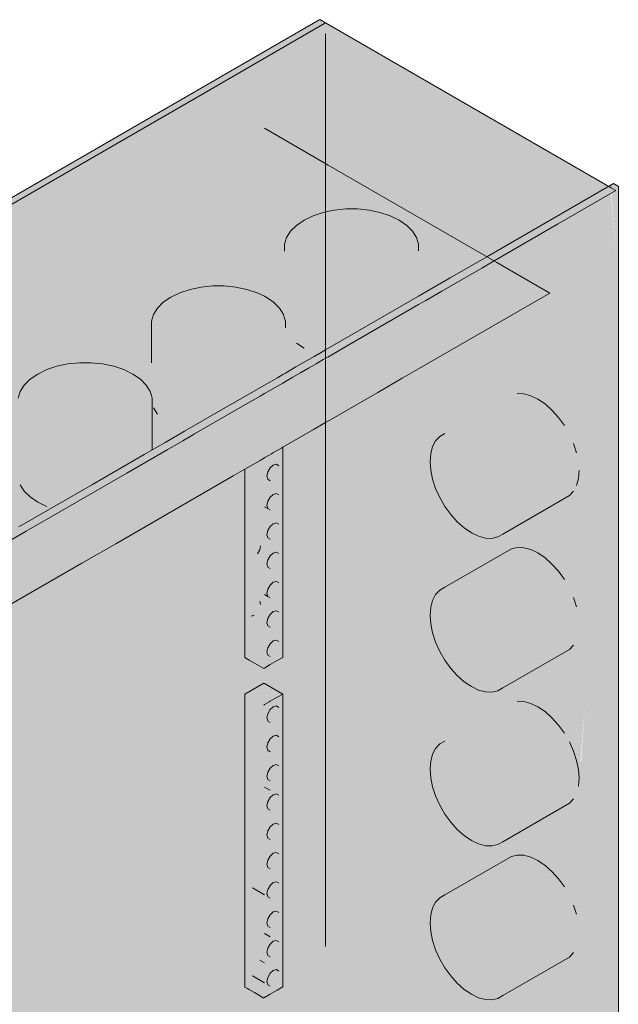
# Model space of a CAD drawing. Header units: millimetres. Extents: x 4480191 to 4481199, y -30324204 to -30323479.
# Tile 100 of 243: x 4480211.323 to 4480211.977, y -30323898.036 to -30323896.96. Entities that reach past the tile are written whole.
import ezdxf

# ---------------------------------------------------------------- set-up
doc = ezdxf.new("R2010")
doc.units = ezdxf.units.MM
doc.layers.add('EL-Quadro de distribuição ARC', color=9, linetype='Continuous', lineweight=18)

msp = doc.modelspace()

# ---------------------------------------------------------------- hatches: boundary and pattern name
at = {"layer": 'EL-Quadro de distribuição ARC', "linetype": 'Continuous', "true_color": 0x105689}
for points in [[(4480210.3821, -30323899.3716), (4480210.3821, -30323897.6996), (4480211.6569, -30323896.9636), (4480211.6507, -30323896.96), (4480210.3759, -30323897.696), (4480210.3759, -30323899.368)], [(4480210.3821, -30323897.6996), (4480210.6939, -30323897.8796), (4480211.0893, -30323897.5036), (4480211.0301, -30323897.5413), (4480211.0323, -30323897.5341), (4480211.061, -30323897.5104), (4480211.0893, -30323897.5036), (4480211.6569, -30323896.9636)], [(4480211.634, -30323897.1533), (4480211.667, -30323897.1643), (4480211.6917, -30323897.1668), (4480211.7288, -30323897.1732), (4480211.765, -30323897.2042), (4480211.6101, -30323897.3506), (4480211.9687, -30323897.1436), (4480211.6569, -30323896.9636), (4480210.6939, -30323897.8796), (4480211.5901, -30323897.3622), (4480211.5849, -30323897.3713), (4480211.5599, -30323897.3797), (4480211.3243, -30323897.5156), (4480211.3274, -30323897.5174), (4480211.2897, -30323897.5356), (4480210.6939, -30323897.8796), (4480210.6985, -30323898.277), (4480210.6939, -30323898.2796), (4480210.6939, -30323898.9919), (4480210.695, -30323899.029), (4480210.6991, -30323899.0802), (4480210.6894, -30323899.0848), (4480210.6939, -30323899.0512), (4480210.6939, -30323897.8796), (4480210.3821, -30323897.6996), (4480210.5978, -30323898.9809), (4480210.6443, -30323899.0328), (4480210.6282, -30323898.9657), (4480210.6451, -30323898.995), (4480210.653, -30323899.0287), (4480210.6484, -30323899.0224), (4480210.6523, -30323899.0417), (4480210.6483, -30323899.0372), (4480210.6492, -30323899.0576), (4480210.6023, -30323899.0076), (4480210.5837, -30323898.897), (4480210.5607, -30323899.0963), (4480210.5663, -30323899.1318), (4480210.6285, -30323899.1632), (4480210.6939, -30323899.5516), (4480210.6996, -30323899.4119), (4480210.6939, -30323899.4086), (4480210.6939, -30323899.2854), (4480210.6922, -30323899.2339), (4480210.6939, -30323899.2087), (4480210.698, -30323899.3504), (4480210.6939, -30323899.4021), (4480210.6996, -30323899.4119), (4480210.6939, -30323899.5516), (4480210.7605, -30323899.447), (4480210.7605, -30323899.2697), (4480210.739, -30323899.2386), (4480210.7226, -30323899.2086), (4480210.7159, -30323899.2037), (4480210.7605, -30323899.2697), (4480210.7605, -30323897.9176), (4480211.5901, -30323897.4386), (4480211.6101, -30323897.3733), (4480211.5976, -30323897.3813), (4480211.5965, -30323897.3872), (4480211.6101, -30323897.3733), (4480211.5901, -30323897.4386), (4480211.9019, -30323897.2586), (4480211.9687, -30323897.1436), (4480211.8375, -30323897.2214), (4480211.8357, -30323897.2204), (4480211.6569, -30323897.3236), (4480211.6609, -30323897.3295), (4480211.6377, -30323897.344), (4480211.6333, -30323897.3372), (4480211.6101, -30323897.3506), (4480211.765, -30323897.2042), (4480211.7476, -30323897.1868), (4480211.6746, -30323897.1668), (4480211.634, -30323897.1533), (4480211.6352, -30323897.1436), (4480211.6331, -30323897.1073)], [(4480211.51, -30323898.7204), (4480211.5824, -30323898.3596), (4480211.5747, -30323898.3729), (4480211.5698, -30323898.3388), (4480211.5736, -30323898.3048), (4480211.6485, -30323898.0134), (4480211.6569, -30323897.9723), (4480211.6569, -30323896.9756), (4480210.3925, -30323899.3656)], [(4480210.9775, -30323898.2599), (4480211.5901, -30323897.1019), (4480211.5651, -30323897.0641), (4480211.3036, -30323897.5858), (4480211.3036, -30323897.6316), (4480211.271, -30323897.6505), (4480211.0624, -30323898.0668)], [(4480211.9687, -30323898.8156), (4480211.9019, -30323897.2586), (4480211.9019, -30323898.0206), (4480211.9109, -30323898.3792), (4480211.9128, -30323898.4022), (4480211.9137, -30323898.4934), (4480211.9019, -30323898.0206), (4480211.9019, -30323897.2586), (4480211.5901, -30323897.0786), (4480211.8046, -30323898.2546), (4480211.8451, -30323898.3107), (4480211.8345, -30323898.2672), (4480211.8521, -30323898.2976), (4480211.7844, -30323897.9928), (4480211.8382, -30323898.2315), (4480211.7915, -30323898.0145), (4480211.8445, -30323898.2456), (4480211.7994, -30323898.0386), (4480211.8516, -30323898.2613), (4480211.867, -30323898.2957), (4480211.8888, -30323898.3613), (4480211.9019, -30323898.3537), (4480211.9019, -30323898.3894), (4480211.8985, -30323898.3882), (4480211.9019, -30323898.3537), (4480211.8921, -30323898.3669), (4480211.867, -30323898.2957), (4480211.8516, -30323898.2613), (4480211.7994, -30323898.0386), (4480211.8445, -30323898.2456), (4480211.7915, -30323898.0145), (4480211.8382, -30323898.2315), (4480211.7844, -30323897.9928), (4480211.8522, -30323898.2978), (4480211.8564, -30323898.3051), (4480211.8644, -30323898.3375), (4480211.8549, -30323898.3243), (4480211.8591, -30323898.3443), (4480211.855, -30323898.3396), (4480211.8599, -30323898.3629), (4480211.8193, -30323898.3354), (4480211.9019, -30323898.788)], [(4480211.9019, -30323898.788), (4480211.8129, -30323898.3001), (4480211.7855, -30323898.2754), (4480211.8062, -30323898.2634), (4480211.5901, -30323897.0786), (4480211.5951, -30323898.3055), (4480211.6023, -30323898.31), (4480211.6068, -30323898.3025), (4480211.5981, -30323898.3447), (4480211.6134, -30323898.3321), (4480211.6026, -30323898.3561), (4480211.623, -30323898.3692), (4480211.5998, -30323898.3586), (4480211.6112, -30323898.376), (4480211.598, -30323898.3836), (4480211.667, -30323898.6524)], [(4480211.9687, -30323898.8156), (4480210.6939, -30323899.5516), (4480210.6993, -30323899.5548), (4480210.6993, -30323898.9293), (4480210.6978, -30323898.8429), (4480210.6993, -30323897.8828), (4480211.3036, -30323897.5339), (4480211.4361, -30323897.4564), (4480211.4692, -30323897.4329), (4480211.4654, -30323897.4337), (4480211.5476, -30323897.3838), (4480210.6913, -30323897.8781), (4480210.6913, -30323898.6713), (4480210.6943, -30323898.826), (4480210.6961, -30323899.0029), (4480210.694, -30323898.9209), (4480210.6943, -30323898.826), (4480210.6913, -30323898.6713), (4480210.6913, -30323899.5501), (4480210.6967, -30323899.5593), (4480211.9767, -30323898.8203), (4480211.9767, -30323897.1423), (4480211.9713, -30323897.1391), (4480211.5033, -30323897.4097), (4480211.5023, -30323897.4122), (4480211.4276, -30323897.4593), (4480211.5686, -30323897.3779), (4480211.3563, -30323897.5034), (4480211.9741, -30323897.1468), (4480211.9741, -30323897.2169), (4480211.9687, -30323897.1499)], [(4480211.9687, -30323897.1436), (4480211.9019, -30323897.2586), (4480211.9322, -30323897.7644), (4480211.9353, -30323897.7699), (4480211.9401, -30323897.7105), (4480211.9385, -30323897.7753), (4480211.944, -30323897.757), (4480211.9437, -30323897.7843), (4480211.9468, -30323897.7907), (4480211.944, -30323897.757), (4480211.9385, -30323897.7753), (4480211.9401, -30323897.7105), (4480211.936, -30323897.771), (4480211.9322, -30323897.7644), (4480211.9019, -30323897.2586), (4480211.9687, -30323898.8156)], [(4480211.9741, -30323897.2169), (4480211.9741, -30323897.1468), (4480211.9687, -30323897.1436)], [(4480211.6569, -30323897.17), (4480211.6333, -30323897.179), (4480211.6143, -30323897.1981), (4480211.6143, -30323897.3), (4480211.6187, -30323897.227), (4480211.6187, -30323897.307), (4480211.6251, -30323897.2334), (4480211.6251, -30323897.3134), (4480211.6333, -30323897.319), (4480211.6432, -30323897.2438), (4480211.6432, -30323897.3238), (4480211.6542, -30323897.2475), (4480211.6544, -30323897.3221), (4480211.6569, -30323897.2481), (4480211.6569, -30323897.3104), (4480211.6579, -30323897.3201), (4480211.7102, -30323897.2899), (4480211.7164, -30323897.2475), (4480211.7223, -30323897.2829), (4480211.7274, -30323897.2438), (4480211.7329, -30323897.2768), (4480211.7418, -30323897.2716), (4480211.7455, -30323897.2334), (4480211.7489, -30323897.2675), (4480211.7519, -30323897.227), (4480211.754, -30323897.2646), (4480211.7563, -30323897.2633), (4480211.7585, -30323897.2127), (4480211.7519, -30323897.1911), (4480211.7275, -30323897.1743), (4480211.6917, -30323897.1668)], [(4480211.5918, -30323897.263), (4480211.5588, -30323897.2521), (4480211.5208, -30323897.2521), (4480211.4879, -30323897.263), (4480211.4688, -30323897.2821), (4480211.4688, -30323897.384), (4480211.4732, -30323897.391), (4480211.4796, -30323897.3174), (4480211.4796, -30323897.3974), (4480211.4879, -30323897.323), (4480211.4879, -30323897.403), (4480211.4977, -30323897.3278), (4480211.4977, -30323897.4078), (4480211.5087, -30323897.4062), (4480211.5087, -30323897.3315), (4480211.5097, -30323897.4057), (4480211.5208, -30323897.334), (4480211.5234, -30323897.3977), (4480211.5515, -30323897.3815), (4480211.5588, -30323897.334), (4480211.5686, -30323897.332), (4480211.5647, -30323897.3739), (4480211.5686, -30323897.3473), (4480211.5697, -30323897.371), (4480211.5768, -30323897.3669), (4480211.5819, -30323897.3278), (4480211.5865, -30323897.3613), (4480211.5901, -30323897.3239), (4480211.5963, -30323897.3556), (4480211.6, -30323897.3174), (4480211.6034, -30323897.3515), (4480211.6086, -30323897.3486), (4480211.6108, -30323897.304), (4480211.6117, -30323897.3467), (4480211.613, -30323897.2967), (4480211.6064, -30323897.2751)], [(4480211.3753, -30323897.3361), (4480211.3424, -30323897.3471), (4480211.3233, -30323897.3661), (4480211.3233, -30323897.468), (4480211.3277, -30323897.475), (4480211.3522, -30323897.4918), (4480211.3642, -30323897.4896), (4480211.3753, -30323897.418), (4480211.3779, -30323897.4817), (4480211.3879, -30323897.4193), (4480211.392, -30323897.4736), (4480211.4007, -30323897.4193), (4480211.406, -30323897.4655), (4480211.4133, -30323897.418), (4480211.4192, -30323897.4579), (4480211.4631, -30323897.4326), (4480211.4653, -30323897.388), (4480211.4662, -30323897.4307), (4480211.4675, -30323897.43), (4480211.4675, -30323897.3807), (4480211.3879, -30323897.3348)], [(4480211.4653, -30323897.3661), (4480211.4007, -30323897.3348), (4480211.3879, -30323897.3348), (4480211.4666, -30323897.3802)], [(4480211.4254, -30323897.3386), (4480211.4007, -30323897.3348), (4480211.4653, -30323897.3661), (4480211.4545, -30323897.3527)], [(4480211.5635, -30323897.3746), (4480211.5686, -30323897.332), (4480211.5588, -30323897.334)], [(4480211.5686, -30323897.6567), (4480211.5893, -30323897.6687), (4480211.5893, -30323897.3487)], [(4480211.5896, -30323897.5758), (4480211.5901, -30323897.3869), (4480211.5894, -30323897.3486)], [(4480211.7717, -30323897.4339), (4480211.7717, -30323897.452), (4480211.7816, -30323897.4821), (4480211.8007, -30323897.5085), (4480211.8239, -30323897.5243), (4480211.845, -30323897.5251), (4480211.9233, -30323897.4799), (4480211.9278, -30323897.4751), (4480211.8584, -30323897.5108), (4480211.9311, -30323897.4688), (4480211.9339, -30323897.4525), (4480211.8604, -30323897.4851), (4480211.9332, -30323897.4431), (4480211.8584, -30323897.4752), (4480211.9311, -30323897.4332), (4480211.9278, -30323897.4231), (4480211.8506, -30323897.455), (4480211.9233, -30323897.413), (4480211.845, -30323897.4454), (4480211.9178, -30323897.4034), (4480211.9113, -30323897.3945), (4480211.8888, -30323897.3745), (4480211.8663, -30323897.3685), (4480211.7816, -30323897.4152)], [(4480211.5907, -30323897.6203), (4480211.5923, -30323897.5431), (4480211.5901, -30323897.3869), (4480211.5898, -30323897.5157)], [(4480211.6067, -30323897.4507), (4480211.6073, -30323897.4286), (4480211.6032, -30323897.4457)], [(4480211.6101, -30323897.6566), (4480211.6101, -30323897.427), (4480211.6084, -30323897.4281), (4480211.6067, -30323897.5118)], [(4480211.5755, -30323897.5476), (4480211.5728, -30323897.4644), (4480211.5686, -30323897.451), (4480211.5686, -30323897.6567), (4480211.5821, -30323897.4554), (4480211.5729, -30323897.4485)], [(4480211.6067, -30323897.4827), (4480211.6057, -30323897.4552), (4480211.5997, -30323897.4467), (4480211.5997, -30323897.4786)], [(4480211.5997, -30323897.4786), (4480211.5997, -30323897.4626), (4480211.5928, -30323897.4586), (4480211.5937, -30323897.4723)], [(4480211.6067, -30323897.5147), (4480211.6057, -30323897.4872), (4480211.5995, -30323897.4836), (4480211.5997, -30323897.5106)], [(4480211.5997, -30323897.5106), (4480211.5997, -30323897.4946), (4480211.5928, -30323897.4906), (4480211.5937, -30323897.5043)], [(4480211.6067, -30323897.5467), (4480211.6067, -30323897.5147), (4480211.5997, -30323897.5107), (4480211.5997, -30323897.5426)], [(4480211.5997, -30323897.5426), (4480211.6032, -30323897.5236), (4480211.5937, -30323897.5363)], [(4480211.7717, -30323897.6019), (4480211.7717, -30323897.62), (4480211.7816, -30323897.6501), (4480211.8007, -30323897.6765), (4480211.8239, -30323897.6923), (4480211.845, -30323897.6931), (4480211.9233, -30323897.6479), (4480211.9278, -30323897.6431), (4480211.8584, -30323897.6788), (4480211.9311, -30323897.6368), (4480211.8604, -30323897.6712), (4480211.9332, -30323897.6292), (4480211.8611, -30323897.6625), (4480211.9339, -30323897.6205), (4480211.8604, -30323897.6531), (4480211.9332, -30323897.6111), (4480211.8584, -30323897.6432), (4480211.9311, -30323897.6012), (4480211.9278, -30323897.5911), (4480211.8506, -30323897.623), (4480211.9233, -30323897.581), (4480211.845, -30323897.6134), (4480211.9178, -30323897.5714), (4480211.9042, -30323897.5546), (4480211.881, -30323897.5388), (4480211.8599, -30323897.538), (4480211.7816, -30323897.5832)], [(4480211.6067, -30323897.5787), (4480211.6067, -30323897.5467), (4480211.5997, -30323897.5427), (4480211.6032, -30323897.5737)], [(4480211.6032, -30323897.5737), (4480211.6032, -30323897.5556), (4480211.5997, -30323897.5586)], [(4480211.5997, -30323897.5586), (4480211.5997, -30323897.5746), (4480211.6032, -30323897.5737)], [(4480211.6067, -30323897.6077), (4480211.6101, -30323897.6566), (4480211.6067, -30323897.5787), (4480211.5997, -30323897.5747), (4480211.5997, -30323897.6066)], [(4480211.5997, -30323897.6066), (4480211.5997, -30323897.5906), (4480211.5928, -30323897.5866), (4480211.5937, -30323897.6003)], [(4480211.6012, -30323897.6497), (4480211.5901, -30323897.6682), (4480211.6101, -30323897.6566), (4480211.6067, -30323897.6107), (4480211.5997, -30323897.6067), (4480211.6032, -30323897.6377)], [(4480211.5963, -30323897.6417), (4480211.5997, -30323897.6226), (4480211.5928, -30323897.6186)], [(4480211.6032, -30323897.6377), (4480211.6032, -30323897.6196), (4480211.5997, -30323897.6226)], [(4480211.5997, -30323897.6226), (4480211.5997, -30323897.6386), (4480211.6032, -30323897.6377)], [(4480211.5901, -30323897.6851), (4480211.5686, -30323897.6967), (4480211.6101, -30323897.6967)], [(4480211.5843, -30323897.6967), (4480211.5686, -30323897.6967), (4480211.5851, -30323897.7062)], [(4480211.5686, -30323897.8454), (4480211.5686, -30323898.0167), (4480211.5893, -30323897.7087), (4480211.5686, -30323897.6967), (4480211.5693, -30323897.705), (4480211.5686, -30323897.8317), (4480211.5733, -30323897.8423)], [(4480211.6101, -30323897.6967), (4480211.5901, -30323897.6967), (4480211.5901, -30323897.7082)], [(4480211.5686, -30323898.0167), (4480211.5893, -30323898.0287), (4480211.5893, -30323897.7087)], [(4480211.5896, -30323897.9358), (4480211.5901, -30323897.7469), (4480211.5894, -30323897.7086)], [(4480211.6067, -30323897.8107), (4480211.6096, -30323897.7135), (4480211.6064, -30323897.7089), (4480211.6067, -30323897.7437), (4480211.5997, -30323897.7427), (4480211.5997, -30323897.7746), (4480211.5963, -30323897.7777)], [(4480211.6067, -30323897.7467), (4480211.6067, -30323897.7147), (4480211.5977, -30323897.7125), (4480211.5997, -30323897.7426)], [(4480211.7717, -30323897.7699), (4480211.7717, -30323897.788), (4480211.7816, -30323897.8181), (4480211.8007, -30323897.8445), (4480211.8239, -30323897.8603), (4480211.845, -30323897.8611), (4480211.9233, -30323897.8159), (4480211.9278, -30323897.8111), (4480211.8584, -30323897.8468), (4480211.9311, -30323897.8048), (4480211.8604, -30323897.8392), (4480211.9332, -30323897.7972), (4480211.9332, -30323897.7791), (4480211.9233, -30323897.749), (4480211.845, -30323897.7814), (4480211.9178, -30323897.7394), (4480211.9113, -30323897.7305), (4480211.8888, -30323897.7105), (4480211.8663, -30323897.7045), (4480211.7816, -30323897.7512)], [(4480211.6101, -30323898.0166), (4480211.6101, -30323897.7138), (4480211.6068, -30323897.8078), (4480211.6067, -30323897.8747)], [(4480211.5997, -30323897.7426), (4480211.5997, -30323897.7266), (4480211.5937, -30323897.7363)], [(4480211.5907, -30323897.9803), (4480211.5923, -30323897.9031), (4480211.5901, -30323897.7469), (4480211.5898, -30323897.8757)], [(4480211.5997, -30323897.7746), (4480211.5997, -30323897.7586), (4480211.5928, -30323897.7546), (4480211.5937, -30323897.7683)], [(4480211.6032, -30323897.8057), (4480211.6032, -30323897.7876), (4480211.5997, -30323897.7906)], [(4480211.5997, -30323897.7906), (4480211.5997, -30323897.8066), (4480211.6032, -30323897.8057)], [(4480211.6067, -30323897.8427), (4480211.6057, -30323897.8152), (4480211.5997, -30323897.8067), (4480211.5997, -30323897.8386)], [(4480211.5997, -30323897.8386), (4480211.5997, -30323897.8226), (4480211.5928, -30323897.8186), (4480211.5937, -30323897.8323)], [(4480211.5997, -30323897.8706), (4480211.5997, -30323897.8546), (4480211.5928, -30323897.8506), (4480211.5937, -30323897.8643)], [(4480211.6067, -30323897.8747), (4480211.6057, -30323897.8472), (4480211.5995, -30323897.8436), (4480211.5997, -30323897.8706)], [(4480211.6067, -30323897.9067), (4480211.6067, -30323897.8747), (4480211.5997, -30323897.8707), (4480211.5997, -30323897.9026)], [(4480211.7717, -30323897.9379), (4480211.7717, -30323897.956), (4480211.7816, -30323897.9861), (4480211.8007, -30323898.0125), (4480211.8239, -30323898.0283), (4480211.845, -30323898.0291), (4480211.9233, -30323897.9839), (4480211.9278, -30323897.9791), (4480211.8584, -30323898.0148), (4480211.9311, -30323897.9728), (4480211.8604, -30323898.0072), (4480211.9332, -30323897.9652), (4480211.8611, -30323897.9985), (4480211.9339, -30323897.9565), (4480211.8604, -30323897.9891), (4480211.9332, -30323897.9471), (4480211.8584, -30323897.9792), (4480211.9311, -30323897.9372), (4480211.9278, -30323897.9271), (4480211.8506, -30323897.959), (4480211.9233, -30323897.917), (4480211.845, -30323897.9494), (4480211.9178, -30323897.9074), (4480211.9042, -30323897.8906), (4480211.881, -30323897.8748), (4480211.8599, -30323897.874), (4480211.7816, -30323897.9192)], [(4480211.5997, -30323897.9026), (4480211.6032, -30323897.8836), (4480211.5937, -30323897.8963)], [(4480211.6067, -30323897.9387), (4480211.6067, -30323897.9067), (4480211.5997, -30323897.9027), (4480211.6032, -30323897.9337)], [(4480211.6032, -30323897.9337), (4480211.6032, -30323897.9156), (4480211.5997, -30323897.9186)], [(4480211.5997, -30323897.9186), (4480211.5997, -30323897.9346), (4480211.6032, -30323897.9337)], [(4480211.6067, -30323897.9677), (4480211.6101, -30323898.0166), (4480211.6067, -30323897.9387), (4480211.5997, -30323897.9347), (4480211.5997, -30323897.9666)], [(4480211.5997, -30323897.9666), (4480211.5997, -30323897.9506), (4480211.5928, -30323897.9466), (4480211.5937, -30323897.9603)], [(4480211.6012, -30323898.0097), (4480211.5901, -30323898.0282), (4480211.6101, -30323898.0166), (4480211.6067, -30323897.9707), (4480211.5997, -30323897.9667), (4480211.6032, -30323897.9977)], [(4480211.5963, -30323898.0017), (4480211.5997, -30323897.9826), (4480211.5928, -30323897.9786)], [(4480211.6032, -30323897.9977), (4480211.6032, -30323897.9796), (4480211.5997, -30323897.9826)], [(4480211.5997, -30323897.9826), (4480211.5997, -30323897.9986), (4480211.6032, -30323897.9977)]]:
    msp.add_hatch(color=146, dxfattribs=at).paths.add_polyline_path(points)

# ---------------------------------------------------------------- linework, layer by layer
at = {"layer": 'EL-Quadro de distribuição ARC'}
for p, q in [((4480211.6507, -30323896.96), (4480210.3759, -30323897.696)), ((4480211.6569, -30323896.9636), (4480211.6507, -30323896.96)), ((4480211.6569, -30323896.9636), (4480211.5242, -30323897.0403)), ((4480211.9687, -30323897.1436), (4480211.6569, -30323896.9636)), ((4480211.6569, -30323897.9723), (4480211.6569, -30323896.9756)), ((4480211.5242, -30323897.0403), (4480211.3036, -30323897.1676)), ((4480211.6598, -30323897.1188), (4480211.5901, -30323897.0786)), ((4480211.8441, -30323897.2252), (4480211.6598, -30323897.1188)), ((4480211.9713, -30323897.1391), (4480211.8494, -30323897.2095)), ((4480211.9732, -30323897.1402), (4480211.9713, -30323897.1391)), ((4480211.9767, -30323897.1423), (4480211.9732, -30323897.1402)), ((4480211.9767, -30323898.8203), (4480211.9767, -30323897.1423)), ((4480211.9104, -30323897.1835), (4480211.9741, -30323897.1468)), ((4480211.9741, -30323897.1468), (4480211.9687, -30323897.1436)), ((4480211.6432, -30323897.1743), (4480211.6333, -30323897.179)), ((4480211.6542, -30323897.1706), (4480211.6432, -30323897.1743)), ((4480211.6569, -30323897.17), (4480211.6542, -30323897.1706)), ((4480211.6663, -30323897.1681), (4480211.6569, -30323897.17)), ((4480211.6789, -30323897.1668), (4480211.6663, -30323897.1681)), ((4480211.6917, -30323897.1668), (4480211.6789, -30323897.1668)), ((4480211.7043, -30323897.1681), (4480211.6917, -30323897.1668)), ((4480211.7163, -30323897.1706), (4480211.7043, -30323897.1681)), ((4480211.7275, -30323897.1743), (4480211.7163, -30323897.1706)), ((4480211.7373, -30323897.179), (4480211.7275, -30323897.1743)), ((4480211.6251, -30323897.1847), (4480211.6187, -30323897.1911)), ((4480211.6333, -30323897.179), (4480211.6251, -30323897.1847)), ((4480211.7455, -30323897.1847), (4480211.7373, -30323897.179)), ((4480211.7519, -30323897.1911), (4480211.7455, -30323897.1847)), ((4480211.8411, -30323897.2235), (4480211.9104, -30323897.1835)), ((4480211.6187, -30323897.1911), (4480211.6143, -30323897.1981)), ((4480211.7563, -30323897.1981), (4480211.7519, -30323897.1911)), ((4480211.6143, -30323897.1981), (4480211.6121, -30323897.2053)), ((4480211.6121, -30323897.2053), (4480211.6121, -30323897.2128)), ((4480211.7585, -30323897.2053), (4480211.7563, -30323897.1981)), ((4480211.7585, -30323897.2127), (4480211.7585, -30323897.2053)), ((4480211.8494, -30323897.2095), (4480211.8331, -30323897.2189)), ((4480211.8331, -30323897.2189), (4480211.7929, -30323897.2421)), ((4480211.8275, -30323897.2313), (4480211.8411, -30323897.2235)), ((4480211.9019, -30323897.2586), (4480211.8441, -30323897.2252)), ((4480211.7837, -30323897.2566), (4480211.8275, -30323897.2313)), ((4480211.5334, -30323897.2508), (4480211.5208, -30323897.2521)), ((4480211.5462, -30323897.2508), (4480211.5334, -30323897.2508)), ((4480211.5588, -30323897.2521), (4480211.5462, -30323897.2508)), ((4480211.7929, -30323897.2421), (4480211.7698, -30323897.2555)), ((4480211.4977, -30323897.2583), (4480211.4879, -30323897.263)), ((4480211.5088, -30323897.2546), (4480211.4977, -30323897.2583)), ((4480211.5208, -30323897.2521), (4480211.5088, -30323897.2546)), ((4480211.5709, -30323897.2546), (4480211.5588, -30323897.2521)), ((4480211.582, -30323897.2583), (4480211.5709, -30323897.2546)), ((4480211.5901, -30323897.2622), (4480211.582, -30323897.2583)), ((4480211.7698, -30323897.2555), (4480211.7585, -30323897.262)), ((4480211.7585, -30323897.3414), (4480211.9019, -30323897.2586)), ((4480211.7664, -30323897.2666), (4480211.7837, -30323897.2566)), ((4480211.4796, -30323897.2687), (4480211.4732, -30323897.2751)), ((4480211.4879, -30323897.263), (4480211.4796, -30323897.2687)), ((4480211.5918, -30323897.263), (4480211.5901, -30323897.2622)), ((4480211.6, -30323897.2687), (4480211.5918, -30323897.263)), ((4480211.6064, -30323897.2751), (4480211.6, -30323897.2687)), ((4480211.6823, -30323897.3152), (4480211.7585, -30323897.2712)), ((4480211.7585, -30323897.262), (4480211.7041, -30323897.2934)), ((4480211.7585, -30323897.2712), (4480211.7664, -30323897.2666)), ((4480211.4688, -30323897.2821), (4480211.4666, -30323897.2894)), ((4480211.4732, -30323897.2751), (4480211.4688, -30323897.2821)), ((4480211.6108, -30323897.2821), (4480211.6064, -30323897.2751)), ((4480211.6121, -30323897.2864), (4480211.6108, -30323897.2821)), ((4480211.4666, -30323897.2894), (4480211.4666, -30323897.2967)), ((4480211.613, -30323897.2894), (4480211.6121, -30323897.2864)), ((4480211.613, -30323897.2958), (4480211.613, -30323897.2894)), ((4480211.7041, -30323897.2934), (4480211.6569, -30323897.3206)), ((4480211.4666, -30323897.2967), (4480211.4666, -30323897.3348)), ((4480211.613, -30323897.2967), (4480211.613, -30323897.2958)), ((4480211.6251, -30323897.3134), (4480211.6333, -30323897.319)), ((4480211.6592, -30323897.3285), (4480211.6823, -30323897.3152)), ((4480211.6473, -30323897.3262), (4480211.6445, -30323897.3278)), ((4480211.6475, -30323897.3261), (4480211.6473, -30323897.3262)), ((4480211.6484, -30323897.3256), (4480211.6475, -30323897.3261)), ((4480211.6569, -30323897.3206), (4480211.6484, -30323897.3256)), ((4480211.3753, -30323897.3361), (4480211.3633, -30323897.3386)), ((4480211.3879, -30323897.3348), (4480211.3753, -30323897.3361)), ((4480211.4007, -30323897.3348), (4480211.3879, -30323897.3348)), ((4480211.4133, -30323897.3361), (4480211.4007, -30323897.3348)), ((4480211.4254, -30323897.3386), (4480211.4133, -30323897.3361)), ((4480211.6384, -30323897.3313), (4480211.627, -30323897.3379)), ((4480211.6381, -30323897.3407), (4480211.6464, -30323897.3359)), ((4480211.6445, -30323897.3278), (4480211.6384, -30323897.3313)), ((4480211.6464, -30323897.3359), (4480211.6544, -30323897.3313)), ((4480211.6544, -30323897.3313), (4480211.6569, -30323897.3299)), ((4480211.6569, -30323897.3299), (4480211.6581, -30323897.3292)), ((4480211.6581, -30323897.3292), (4480211.6592, -30323897.3285)), ((4480211.3424, -30323897.3471), (4480211.3341, -30323897.3527)), ((4480211.3522, -30323897.3423), (4480211.3424, -30323897.3471)), ((4480211.3633, -30323897.3386), (4480211.3522, -30323897.3423)), ((4480211.4365, -30323897.3423), (4480211.4254, -30323897.3386)), ((4480211.4463, -30323897.3471), (4480211.4365, -30323897.3423)), ((4480211.4545, -30323897.3527), (4480211.4463, -30323897.3471)), ((4480211.6101, -30323897.3476), (4480211.6042, -30323897.3511)), ((4480211.613, -30323897.346), (4480211.6101, -30323897.3476)), ((4480211.6244, -30323897.3394), (4480211.613, -30323897.346)), ((4480211.621, -30323897.3506), (4480211.6293, -30323897.3458)), ((4480211.627, -30323897.3379), (4480211.6244, -30323897.3394)), ((4480211.6293, -30323897.3458), (4480211.6381, -30323897.3407)), ((4480211.7406, -30323897.3517), (4480211.7585, -30323897.3414)), ((4480211.3341, -30323897.3527), (4480211.3277, -30323897.3591)), ((4480211.4609, -30323897.3591), (4480211.4545, -30323897.3527)), ((4480211.6042, -30323897.3511), (4480211.5901, -30323897.3592)), ((4480211.5901, -30323897.3684), (4480211.6101, -30323897.3569)), ((4480211.6101, -30323897.3569), (4480211.613, -30323897.3552)), ((4480211.613, -30323897.3552), (4480211.621, -30323897.3506)), ((4480211.7138, -30323897.3672), (4480211.7406, -30323897.3517)), ((4480211.3233, -30323897.3661), (4480211.3211, -30323897.3733)), ((4480211.3277, -30323897.3591), (4480211.3233, -30323897.3661)), ((4480211.4653, -30323897.3661), (4480211.4609, -30323897.3591)), ((4480211.4666, -30323897.3704), (4480211.4653, -30323897.3661)), ((4480211.5901, -30323897.3592), (4480211.5686, -30323897.3716)), ((4480211.5853, -30323897.3712), (4480211.5901, -30323897.3684)), ((4480211.6615, -30323897.3974), (4480211.7138, -30323897.3672)), ((4480211.8734, -30323897.3688), (4480211.8663, -30323897.3685)), ((4480211.881, -30323897.3708), (4480211.8734, -30323897.3688)), ((4480211.4675, -30323897.3733), (4480211.4666, -30323897.3704)), ((4480211.4675, -30323897.3797), (4480211.4675, -30323897.3733)), ((4480211.4675, -30323897.3807), (4480211.4675, -30323897.3797)), ((4480211.5686, -30323897.3716), (4480211.5476, -30323897.3838)), ((4480211.5686, -30323897.3809), (4480211.5853, -30323897.3712)), ((4480211.8888, -30323897.3745), (4480211.881, -30323897.3708)), ((4480211.8966, -30323897.3798), (4480211.8888, -30323897.3745)), ((4480211.9042, -30323897.3866), (4480211.8966, -30323897.3798)), ((4480211.4675, -30323897.43), (4480211.4675, -30323897.3807)), ((4480211.4688, -30323897.384), (4480211.4732, -30323897.391)), ((4480211.5476, -30323897.3838), (4480211.5029, -30323897.4095)), ((4480211.5137, -30323897.4125), (4480211.5686, -30323897.3809)), ((4480211.9113, -30323897.3945), (4480211.9042, -30323897.3866)), ((4480211.6437, -30323897.4076), (4480211.6569, -30323897.4)), ((4480211.6569, -30323897.4), (4480211.6615, -30323897.3974)), ((4480211.9178, -30323897.4034), (4480211.9113, -30323897.3945)), ((4480211.499, -30323897.4118), (4480211.4815, -30323897.4219)), ((4480211.5029, -30323897.4095), (4480211.499, -30323897.4118)), ((4480211.6101, -30323897.427), (4480211.6437, -30323897.4076)), ((4480211.7871, -30323897.412), (4480211.7816, -30323897.4152)), ((4480211.4815, -30323897.4219), (4480211.4587, -30323897.4351)), ((4480211.4838, -30323897.4298), (4480211.5009, -30323897.4199)), ((4480211.5009, -30323897.4199), (4480211.5089, -30323897.4153)), ((4480211.5089, -30323897.4153), (4480211.5125, -30323897.4132)), ((4480211.5125, -30323897.4132), (4480211.5137, -30323897.4125)), ((4480211.7771, -30323897.42), (4480211.7738, -30323897.4263)), ((4480211.7816, -30323897.4152), (4480211.7771, -30323897.42)), ((4480211.9311, -30323897.4332), (4480211.9278, -30323897.4231)), ((4480211.4398, -30323897.4552), (4480211.4838, -30323897.4298)), ((4480211.5978, -30323897.4341), (4480211.5993, -30323897.4333)), ((4480211.5993, -30323897.4333), (4480211.609, -30323897.4277)), ((4480211.609, -30323897.4277), (4480211.6101, -30323897.427)), ((4480211.6101, -30323897.5137), (4480211.6101, -30323897.427)), ((4480211.7738, -30323897.4263), (4480211.7717, -30323897.4339)), ((4480211.4587, -30323897.4351), (4480211.4021, -30323897.4678)), ((4480211.5686, -30323897.451), (4480211.5853, -30323897.4414)), ((4480211.5853, -30323897.4414), (4480211.5864, -30323897.4407)), ((4480211.5864, -30323897.4407), (4480211.5901, -30323897.4386)), ((4480211.5901, -30323897.4386), (4480211.5905, -30323897.4384)), ((4480211.5905, -30323897.4384), (4480211.5952, -30323897.4356)), ((4480211.5952, -30323897.4356), (4480211.5978, -30323897.4341)), ((4480211.7717, -30323897.4339), (4480211.771, -30323897.4425)), ((4480211.771, -30323897.4425), (4480211.7717, -30323897.452)), ((4480211.3563, -30323897.5034), (4480211.4398, -30323897.4552)), ((4480211.5558, -30323897.4584), (4480211.5686, -30323897.451)), ((4480211.5686, -30323897.451), (4480211.5686, -30323897.4534)), ((4480211.5686, -30323897.4534), (4480211.5686, -30323897.4599)), ((4480211.5928, -30323897.4587), (4480211.5937, -30323897.4541)), ((4480211.5937, -30323897.4541), (4480211.5963, -30323897.4497)), ((4480211.5963, -30323897.4497), (4480211.5997, -30323897.4466)), ((4480211.5997, -30323897.4466), (4480211.6032, -30323897.4457)), ((4480211.6032, -30323897.4457), (4480211.6057, -30323897.4472)), ((4480211.6057, -30323897.4472), (4480211.6032, -30323897.4457)), ((4480211.7717, -30323897.452), (4480211.7738, -30323897.4619)), ((4480211.9332, -30323897.4612), (4480211.9339, -30323897.4525)), ((4480211.4276, -30323897.5324), (4480211.5558, -30323897.4584)), ((4480211.5686, -30323897.4599), (4480211.5686, -30323897.4717)), ((4480211.5933, -30323897.4606), (4480211.5928, -30323897.4587)), ((4480211.5937, -30323897.4621), (4480211.5933, -30323897.4606)), ((4480211.5937, -30323897.4621), (4480211.5963, -30323897.4636)), ((4480211.5963, -30323897.4636), (4480211.5937, -30323897.4621)), ((4480211.7738, -30323897.4619), (4480211.7771, -30323897.472)), ((4480211.9311, -30323897.4688), (4480211.9332, -30323897.4612)), ((4480211.4021, -30323897.4678), (4480211.3217, -30323897.5141)), ((4480211.3233, -30323897.468), (4480211.3277, -30323897.475)), ((4480211.3277, -30323897.475), (4480211.3341, -30323897.4814)), ((4480211.5686, -30323897.4717), (4480211.5686, -30323897.4796)), ((4480211.7771, -30323897.472), (4480211.7816, -30323897.4821)), ((4480211.9233, -30323897.4799), (4480211.9278, -30323897.4751)), ((4480211.3341, -30323897.4814), (4480211.3424, -30323897.4871)), ((4480211.3424, -30323897.4871), (4480211.3522, -30323897.4918)), ((4480211.5686, -30323897.4796), (4480211.5686, -30323897.4854)), ((4480211.5686, -30323897.4854), (4480211.5686, -30323897.4919)), ((4480211.5928, -30323897.4907), (4480211.5937, -30323897.4861)), ((4480211.5937, -30323897.4861), (4480211.5963, -30323897.4817)), ((4480211.5963, -30323897.4817), (4480211.5997, -30323897.4786)), ((4480211.5997, -30323897.4786), (4480211.6032, -30323897.4777)), ((4480211.6057, -30323897.4792), (4480211.6032, -30323897.4777)), ((4480211.6032, -30323897.4777), (4480211.6057, -30323897.4792)), ((4480211.7816, -30323897.4821), (4480211.7871, -30323897.4917)), ((4480211.8506, -30323897.5219), (4480211.9233, -30323897.4799)), ((4480211.5686, -30323897.4919), (4480211.5686, -30323897.5116)), ((4480211.5901, -30323897.492), (4480211.5937, -30323897.4941)), ((4480211.5933, -30323897.4926), (4480211.5928, -30323897.4907)), ((4480211.5937, -30323897.4941), (4480211.5933, -30323897.4926)), ((4480211.5937, -30323897.4941), (4480211.5963, -30323897.4956)), ((4480211.5963, -30323897.4956), (4480211.5937, -30323897.4941)), ((4480211.7871, -30323897.4917), (4480211.7936, -30323897.5006)), ((4480211.3297, -30323897.5188), (4480211.3563, -30323897.5034)), ((4480211.7936, -30323897.5006), (4480211.8007, -30323897.5085)), ((4480211.8007, -30323897.5085), (4480211.8083, -30323897.5152)), ((4480211.3036, -30323897.5339), (4480211.3297, -30323897.5188)), ((4480211.5686, -30323897.5116), (4480211.5686, -30323897.5174)), ((4480211.5686, -30323897.5174), (4480211.5686, -30323897.5436)), ((4480211.5928, -30323897.5227), (4480211.5937, -30323897.5181)), ((4480211.5937, -30323897.5181), (4480211.5963, -30323897.5137)), ((4480211.5963, -30323897.5137), (4480211.5997, -30323897.5106)), ((4480211.5997, -30323897.5106), (4480211.6032, -30323897.5097)), ((4480211.6032, -30323897.5097), (4480211.6057, -30323897.5112)), ((4480211.6057, -30323897.5112), (4480211.6032, -30323897.5097)), ((4480211.6101, -30323897.5929), (4480211.6101, -30323897.5137)), ((4480211.8083, -30323897.5152), (4480211.8161, -30323897.5205)), ((4480211.5933, -30323897.5246), (4480211.5928, -30323897.5227)), ((4480211.5937, -30323897.5261), (4480211.5933, -30323897.5246)), ((4480211.5937, -30323897.5261), (4480211.5963, -30323897.5276)), ((4480211.5963, -30323897.5276), (4480211.5937, -30323897.5261)), ((4480211.8161, -30323897.5205), (4480211.8239, -30323897.5243)), ((4480211.8239, -30323897.5243), (4480211.8315, -30323897.5263)), ((4480211.8315, -30323897.5263), (4480211.8386, -30323897.5266)), ((4480211.8386, -30323897.5266), (4480211.845, -30323897.5251)), ((4480211.845, -30323897.5251), (4480211.8506, -30323897.5219)), ((4480211.3905, -30323897.5538), (4480211.4276, -30323897.5324)), ((4480211.5849, -30323897.5392), (4480211.5824, -30323897.5436)), ((4480211.5859, -30323897.5346), (4480211.5849, -30323897.5392)), ((4480211.8599, -30323897.538), (4480211.7871, -30323897.58)), ((4480211.8663, -30323897.5365), (4480211.8599, -30323897.538)), ((4480211.8734, -30323897.5368), (4480211.8663, -30323897.5365)), ((4480211.881, -30323897.5388), (4480211.8734, -30323897.5368)), ((4480211.8888, -30323897.5425), (4480211.881, -30323897.5388)), ((4480211.5686, -30323897.5436), (4480211.5686, -30323897.5494)), ((4480211.5686, -30323897.5494), (4480211.5686, -30323897.6567)), ((4480211.5928, -30323897.5546), (4480211.5937, -30323897.5501)), ((4480211.5937, -30323897.5501), (4480211.5963, -30323897.5457)), ((4480211.5963, -30323897.5457), (4480211.5997, -30323897.5426)), ((4480211.5997, -30323897.5426), (4480211.6032, -30323897.5417)), ((4480211.6032, -30323897.5417), (4480211.6057, -30323897.5432)), ((4480211.6057, -30323897.5432), (4480211.6032, -30323897.5417)), ((4480211.8966, -30323897.5478), (4480211.8888, -30323897.5425)), ((4480211.9042, -30323897.5546), (4480211.8966, -30323897.5478)), ((4480211.3036, -30323897.604), (4480211.3905, -30323897.5538)), ((4480211.5933, -30323897.5566), (4480211.5928, -30323897.5546)), ((4480211.5937, -30323897.5581), (4480211.5933, -30323897.5566)), ((4480211.5937, -30323897.5581), (4480211.5963, -30323897.5596)), ((4480211.5963, -30323897.5596), (4480211.5937, -30323897.5581)), ((4480211.9113, -30323897.5625), (4480211.9042, -30323897.5546)), ((4480211.9178, -30323897.5714), (4480211.9113, -30323897.5625)), ((4480211.5928, -30323897.5867), (4480211.5937, -30323897.5821)), ((4480211.5937, -30323897.5821), (4480211.5963, -30323897.5777)), ((4480211.5963, -30323897.5777), (4480211.5997, -30323897.5746)), ((4480211.5997, -30323897.5746), (4480211.6032, -30323897.5737)), ((4480211.6057, -30323897.5752), (4480211.6032, -30323897.5737)), ((4480211.6032, -30323897.5737), (4480211.6057, -30323897.5752)), ((4480211.7816, -30323897.5832), (4480211.7771, -30323897.588)), ((4480211.7871, -30323897.58), (4480211.7816, -30323897.5832)), ((4480211.5901, -30323897.588), (4480211.5937, -30323897.5901)), ((4480211.5933, -30323897.5886), (4480211.5928, -30323897.5867)), ((4480211.5937, -30323897.5901), (4480211.5933, -30323897.5886)), ((4480211.5937, -30323897.5901), (4480211.5963, -30323897.5916)), ((4480211.5963, -30323897.5916), (4480211.5937, -30323897.5901)), ((4480211.6101, -30323897.6566), (4480211.6101, -30323897.5929)), ((4480211.7738, -30323897.5943), (4480211.7717, -30323897.6019)), ((4480211.7771, -30323897.588), (4480211.7738, -30323897.5943)), ((4480211.9311, -30323897.6012), (4480211.9278, -30323897.5911)), ((4480211.5849, -30323897.5952), (4480211.5859, -30323897.5987)), ((4480211.5997, -30323897.6066), (4480211.6032, -30323897.6057)), ((4480211.6057, -30323897.6072), (4480211.6032, -30323897.6057)), ((4480211.6032, -30323897.6057), (4480211.6057, -30323897.6072)), ((4480211.7717, -30323897.6019), (4480211.771, -30323897.6105)), ((4480211.579, -30323897.6106), (4480211.5755, -30323897.6116)), ((4480211.5928, -30323897.6187), (4480211.5937, -30323897.6141)), ((4480211.5937, -30323897.6141), (4480211.5963, -30323897.6097)), ((4480211.5963, -30323897.6097), (4480211.5997, -30323897.6066)), ((4480211.771, -30323897.6105), (4480211.7717, -30323897.62)), ((4480211.5933, -30323897.6206), (4480211.5928, -30323897.6187)), ((4480211.5937, -30323897.6221), (4480211.5933, -30323897.6206)), ((4480211.5937, -30323897.6221), (4480211.5963, -30323897.6236)), ((4480211.5963, -30323897.6236), (4480211.5937, -30323897.6221)), ((4480211.7717, -30323897.62), (4480211.7738, -30323897.6299)), ((4480211.5997, -30323897.6386), (4480211.6032, -30323897.6377)), ((4480211.6057, -30323897.6392), (4480211.6032, -30323897.6377)), ((4480211.6032, -30323897.6377), (4480211.6057, -30323897.6392)), ((4480211.7738, -30323897.6299), (4480211.7771, -30323897.64)), ((4480211.5928, -30323897.6507), (4480211.5937, -30323897.6461)), ((4480211.5937, -30323897.6461), (4480211.5963, -30323897.6417)), ((4480211.5963, -30323897.6417), (4480211.5997, -30323897.6386)), ((4480211.7771, -30323897.64), (4480211.7816, -30323897.6501)), ((4480211.8506, -30323897.6899), (4480211.9233, -30323897.6479)), ((4480211.9233, -30323897.6479), (4480211.9278, -30323897.6431)), ((4480211.5686, -30323897.6567), (4480211.5716, -30323897.6584)), ((4480211.5716, -30323897.6584), (4480211.5734, -30323897.6595)), ((4480211.5734, -30323897.6595), (4480211.5793, -30323897.6628)), ((4480211.5937, -30323897.6541), (4480211.5928, -30323897.6507)), ((4480211.5963, -30323897.6556), (4480211.5937, -30323897.6541)), ((4480211.5937, -30323897.6541), (4480211.5963, -30323897.6556)), ((4480211.6041, -30323897.6601), (4480211.6101, -30323897.6566)), ((4480211.7816, -30323897.6501), (4480211.7871, -30323897.6597)), ((4480211.7871, -30323897.6597), (4480211.7936, -30323897.6686)), ((4480211.5793, -30323897.6628), (4480211.5893, -30323897.6687)), ((4480211.5894, -30323897.6686), (4480211.5901, -30323897.6682)), ((4480211.5901, -30323897.6682), (4480211.5965, -30323897.6645)), ((4480211.5965, -30323897.6645), (4480211.6041, -30323897.6601)), ((4480211.7936, -30323897.6686), (4480211.8007, -30323897.6765)), ((4480211.8007, -30323897.6765), (4480211.8083, -30323897.6832)), ((4480211.5893, -30323897.6846), (4480211.5686, -30323897.6967)), ((4480211.5901, -30323897.6851), (4480211.5893, -30323897.6846)), ((4480211.6101, -30323897.6967), (4480211.5901, -30323897.6851)), ((4480211.8083, -30323897.6832), (4480211.8161, -30323897.6885)), ((4480211.8161, -30323897.6885), (4480211.8239, -30323897.6923)), ((4480211.845, -30323897.6931), (4480211.8506, -30323897.6899)), ((4480211.5686, -30323897.6967), (4480211.5686, -30323897.7022)), ((4480211.5686, -30323897.7022), (4480211.5686, -30323897.7537)), ((4480211.5965, -30323897.7045), (4480211.6041, -30323897.7001)), ((4480211.6041, -30323897.7001), (4480211.6101, -30323897.6967)), ((4480211.6101, -30323897.7079), (4480211.6101, -30323897.6966)), ((4480211.8239, -30323897.6923), (4480211.8315, -30323897.6943)), ((4480211.8315, -30323897.6943), (4480211.8386, -30323897.6946)), ((4480211.8386, -30323897.6946), (4480211.845, -30323897.6931)), ((4480211.5893, -30323897.7087), (4480211.5901, -30323897.7082)), ((4480211.5901, -30323897.7082), (4480211.5894, -30323897.7086)), ((4480211.5901, -30323897.7082), (4480211.5953, -30323897.7052)), ((4480211.5953, -30323897.7052), (4480211.5965, -30323897.7045)), ((4480211.5963, -30323897.7137), (4480211.5997, -30323897.7106)), ((4480211.5997, -30323897.7106), (4480211.6032, -30323897.7097)), ((4480211.6032, -30323897.7097), (4480211.6057, -30323897.7112)), ((4480211.6057, -30323897.7112), (4480211.6032, -30323897.7097)), ((4480211.6101, -30323897.7138), (4480211.6101, -30323897.7079)), ((4480211.8734, -30323897.7048), (4480211.8663, -30323897.7045)), ((4480211.881, -30323897.7068), (4480211.8734, -30323897.7048)), ((4480211.8888, -30323897.7105), (4480211.881, -30323897.7068)), ((4480211.8966, -30323897.7158), (4480211.8888, -30323897.7105)), ((4480211.5928, -30323897.7227), (4480211.5937, -30323897.7181)), ((4480211.5933, -30323897.7246), (4480211.5928, -30323897.7227)), ((4480211.5937, -30323897.7181), (4480211.5963, -30323897.7137)), ((4480211.6101, -30323897.8737), (4480211.6101, -30323897.7138)), ((4480211.9042, -30323897.7226), (4480211.8966, -30323897.7158)), ((4480211.9113, -30323897.7305), (4480211.9042, -30323897.7226)), ((4480211.5937, -30323897.7261), (4480211.5933, -30323897.7246)), ((4480211.5937, -30323897.7261), (4480211.5963, -30323897.7276)), ((4480211.5963, -30323897.7276), (4480211.5937, -30323897.7261)), ((4480211.9178, -30323897.7394), (4480211.9113, -30323897.7305)), ((4480211.5937, -30323897.7501), (4480211.5963, -30323897.7457)), ((4480211.5963, -30323897.7457), (4480211.5997, -30323897.7426)), ((4480211.5997, -30323897.7426), (4480211.6032, -30323897.7417)), ((4480211.6032, -30323897.7417), (4480211.6057, -30323897.7432)), ((4480211.6057, -30323897.7432), (4480211.6032, -30323897.7417)), ((4480211.5686, -30323897.7537), (4480211.5686, -30323897.7677)), ((4480211.5928, -30323897.7546), (4480211.5937, -30323897.7501)), ((4480211.5933, -30323897.7566), (4480211.5928, -30323897.7546)), ((4480211.7771, -30323897.756), (4480211.7738, -30323897.7623)), ((4480211.7816, -30323897.7512), (4480211.7771, -30323897.756)), ((4480211.7871, -30323897.748), (4480211.7816, -30323897.7512)), ((4480211.9278, -30323897.7591), (4480211.9233, -30323897.749)), ((4480211.5937, -30323897.7581), (4480211.5933, -30323897.7566)), ((4480211.5937, -30323897.7581), (4480211.5963, -30323897.7596)), ((4480211.5963, -30323897.7596), (4480211.5937, -30323897.7581)), ((4480211.7738, -30323897.7623), (4480211.7717, -30323897.7699)), ((4480211.9311, -30323897.7692), (4480211.9278, -30323897.7591)), ((4480211.5686, -30323897.7677), (4480211.5686, -30323897.7756)), ((4480211.5686, -30323897.7756), (4480211.5686, -30323897.7814)), ((4480211.5937, -30323897.7821), (4480211.5963, -30323897.7777)), ((4480211.5963, -30323897.7777), (4480211.5997, -30323897.7746)), ((4480211.5997, -30323897.7746), (4480211.6032, -30323897.7737)), ((4480211.6057, -30323897.7752), (4480211.6032, -30323897.7737)), ((4480211.6032, -30323897.7737), (4480211.6057, -30323897.7752)), ((4480211.7717, -30323897.7699), (4480211.771, -30323897.7785)), ((4480211.9332, -30323897.7791), (4480211.9311, -30323897.7692)), ((4480211.5686, -30323897.7814), (4480211.5686, -30323897.7879)), ((4480211.5686, -30323897.7879), (4480211.5686, -30323897.7997)), ((4480211.5928, -30323897.7867), (4480211.5937, -30323897.7821)), ((4480211.5933, -30323897.7886), (4480211.5928, -30323897.7867)), ((4480211.5937, -30323897.7901), (4480211.5933, -30323897.7886)), ((4480211.771, -30323897.7785), (4480211.7717, -30323897.788)), ((4480211.7717, -30323897.788), (4480211.7738, -30323897.7979)), ((4480211.9339, -30323897.7885), (4480211.9332, -30323897.7791)), ((4480211.9332, -30323897.7972), (4480211.9339, -30323897.7885)), ((4480211.5963, -30323897.8017), (4480211.5901, -30323897.7982)), ((4480211.5937, -30323897.7901), (4480211.5963, -30323897.7916)), ((4480211.5963, -30323897.7916), (4480211.5937, -30323897.7901)), ((4480211.7738, -30323897.7979), (4480211.7771, -30323897.808)), ((4480211.5686, -30323897.7997), (4480211.5686, -30323897.8076)), ((4480211.5686, -30323897.8076), (4480211.5686, -30323897.8134)), ((4480211.5937, -30323897.8141), (4480211.5963, -30323897.8097)), ((4480211.5963, -30323897.8097), (4480211.5997, -30323897.8066)), ((4480211.5997, -30323897.8066), (4480211.6032, -30323897.8057)), ((4480211.6032, -30323897.8057), (4480211.6057, -30323897.8072)), ((4480211.6057, -30323897.8072), (4480211.6032, -30323897.8057)), ((4480211.7771, -30323897.808), (4480211.7816, -30323897.8181)), ((4480211.5686, -30323897.8134), (4480211.5686, -30323897.8199)), ((4480211.5686, -30323897.8199), (4480211.5686, -30323897.8317)), ((4480211.5928, -30323897.8187), (4480211.5937, -30323897.8141)), ((4480211.5933, -30323897.8206), (4480211.5928, -30323897.8187)), ((4480211.5937, -30323897.8221), (4480211.5933, -30323897.8206)), ((4480211.7816, -30323897.8181), (4480211.7871, -30323897.8277)), ((4480211.8506, -30323897.8579), (4480211.9233, -30323897.8159)), ((4480211.9233, -30323897.8159), (4480211.9278, -30323897.8111)), ((4480211.5686, -30323897.8317), (4480211.5686, -30323897.8396)), ((4480211.5937, -30323897.8221), (4480211.5963, -30323897.8236)), ((4480211.5963, -30323897.8236), (4480211.5937, -30323897.8221)), ((4480211.7871, -30323897.8277), (4480211.7936, -30323897.8366)), ((4480211.5686, -30323897.8396), (4480211.5686, -30323897.8454)), ((4480211.5937, -30323897.8461), (4480211.5963, -30323897.8417)), ((4480211.5963, -30323897.8417), (4480211.5997, -30323897.8386)), ((4480211.5997, -30323897.8386), (4480211.6032, -30323897.8377)), ((4480211.6057, -30323897.8392), (4480211.6032, -30323897.8377)), ((4480211.6032, -30323897.8377), (4480211.6057, -30323897.8392)), ((4480211.7936, -30323897.8366), (4480211.8007, -30323897.8445)), ((4480211.5686, -30323897.8454), (4480211.5686, -30323897.8511)), ((4480211.5686, -30323897.8511), (4480211.5686, -30323897.8519)), ((4480211.5686, -30323897.8519), (4480211.5686, -30323897.8716)), ((4480211.5928, -30323897.8507), (4480211.5937, -30323897.8461)), ((4480211.5933, -30323897.8526), (4480211.5928, -30323897.8507)), ((4480211.5937, -30323897.8541), (4480211.5933, -30323897.8526)), ((4480211.8007, -30323897.8445), (4480211.8083, -30323897.8512)), ((4480211.8083, -30323897.8512), (4480211.8161, -30323897.8565)), ((4480211.5937, -30323897.8541), (4480211.5963, -30323897.8556)), ((4480211.5963, -30323897.8556), (4480211.5937, -30323897.8541)), ((4480211.8161, -30323897.8565), (4480211.8239, -30323897.8603)), ((4480211.8239, -30323897.8603), (4480211.8315, -30323897.8623)), ((4480211.8315, -30323897.8623), (4480211.8386, -30323897.8626)), ((4480211.8386, -30323897.8626), (4480211.845, -30323897.8611)), ((4480211.845, -30323897.8611), (4480211.8506, -30323897.8579)), ((4480211.5686, -30323897.8716), (4480211.5686, -30323897.8774)), ((4480211.5937, -30323897.8781), (4480211.5963, -30323897.8737)), ((4480211.5963, -30323897.8737), (4480211.5997, -30323897.8706)), ((4480211.5997, -30323897.8706), (4480211.6032, -30323897.8697)), ((4480211.6032, -30323897.8697), (4480211.6057, -30323897.8712)), ((4480211.6057, -30323897.8712), (4480211.6032, -30323897.8697)), ((4480211.6101, -30323897.9529), (4480211.6101, -30323897.8737)), ((4480211.8599, -30323897.874), (4480211.7871, -30323897.916)), ((4480211.8663, -30323897.8725), (4480211.8599, -30323897.874)), ((4480211.8734, -30323897.8728), (4480211.8663, -30323897.8725)), ((4480211.881, -30323897.8748), (4480211.8734, -30323897.8728)), ((4480211.5686, -30323897.8774), (4480211.5686, -30323897.9036)), ((4480211.5928, -30323897.8827), (4480211.5937, -30323897.8781)), ((4480211.5933, -30323897.8846), (4480211.5928, -30323897.8827)), ((4480211.5937, -30323897.8861), (4480211.5933, -30323897.8846)), ((4480211.8888, -30323897.8785), (4480211.881, -30323897.8748)), ((4480211.8966, -30323897.8838), (4480211.8888, -30323897.8785)), ((4480211.9042, -30323897.8906), (4480211.8966, -30323897.8838)), ((4480211.5937, -30323897.8861), (4480211.5963, -30323897.8876)), ((4480211.5963, -30323897.8876), (4480211.5937, -30323897.8861)), ((4480211.9113, -30323897.8985), (4480211.9042, -30323897.8906)), ((4480211.5686, -30323897.9036), (4480211.5686, -30323897.9094)), ((4480211.5937, -30323897.9101), (4480211.5963, -30323897.9057)), ((4480211.5963, -30323897.9057), (4480211.5997, -30323897.9026)), ((4480211.5997, -30323897.9026), (4480211.6032, -30323897.9017)), ((4480211.6032, -30323897.9017), (4480211.6057, -30323897.9032)), ((4480211.6057, -30323897.9032), (4480211.6032, -30323897.9017)), ((4480211.9178, -30323897.9074), (4480211.9113, -30323897.8985)), ((4480211.5686, -30323897.9094), (4480211.5686, -30323898.0167)), ((4480211.577, -30323897.9084), (4480211.5901, -30323897.916)), ((4480211.5928, -30323897.9146), (4480211.5937, -30323897.9101)), ((4480211.5933, -30323897.9166), (4480211.5928, -30323897.9146)), ((4480211.5937, -30323897.9181), (4480211.5933, -30323897.9166)), ((4480211.7871, -30323897.916), (4480211.7816, -30323897.9192)), ((4480211.5937, -30323897.9181), (4480211.5963, -30323897.9196)), ((4480211.5963, -30323897.9196), (4480211.5937, -30323897.9181)), ((4480211.7771, -30323897.924), (4480211.7738, -30323897.9303)), ((4480211.7816, -30323897.9192), (4480211.7771, -30323897.924)), ((4480211.9311, -30323897.9372), (4480211.9278, -30323897.9271)), ((4480211.5937, -30323897.9421), (4480211.5963, -30323897.9377)), ((4480211.5963, -30323897.9377), (4480211.5997, -30323897.9346)), ((4480211.5997, -30323897.9346), (4480211.6032, -30323897.9337)), ((4480211.6057, -30323897.9352), (4480211.6032, -30323897.9337)), ((4480211.6032, -30323897.9337), (4480211.6057, -30323897.9352)), ((4480211.7717, -30323897.9379), (4480211.771, -30323897.9465)), ((4480211.7738, -30323897.9303), (4480211.7717, -30323897.9379)), ((4480211.5928, -30323897.9467), (4480211.5937, -30323897.9421)), ((4480211.5933, -30323897.9486), (4480211.5928, -30323897.9467)), ((4480211.5937, -30323897.9501), (4480211.5933, -30323897.9486)), ((4480211.771, -30323897.9465), (4480211.7717, -30323897.956)), ((4480211.5963, -30323897.9617), (4480211.5901, -30323897.9582)), ((4480211.5937, -30323897.9501), (4480211.5963, -30323897.9516)), ((4480211.5963, -30323897.9516), (4480211.5937, -30323897.9501)), ((4480211.6101, -30323898.0166), (4480211.6101, -30323897.9529)), ((4480211.7717, -30323897.956), (4480211.7738, -30323897.9659)), ((4480211.5937, -30323897.9741), (4480211.5963, -30323897.9697)), ((4480211.5963, -30323897.9697), (4480211.5997, -30323897.9666)), ((4480211.5997, -30323897.9666), (4480211.6032, -30323897.9657)), ((4480211.6057, -30323897.9672), (4480211.6032, -30323897.9657)), ((4480211.6032, -30323897.9657), (4480211.6057, -30323897.9672)), ((4480211.7738, -30323897.9659), (4480211.7771, -30323897.976)), ((4480211.5928, -30323897.9787), (4480211.5937, -30323897.9741)), ((4480211.5933, -30323897.9806), (4480211.5928, -30323897.9787)), ((4480211.5937, -30323897.9821), (4480211.5933, -30323897.9806)), ((4480211.5937, -30323897.9821), (4480211.5963, -30323897.9836)), ((4480211.5963, -30323897.9836), (4480211.5937, -30323897.9821)), ((4480211.7771, -30323897.976), (4480211.7816, -30323897.9861)), ((4480211.9233, -30323897.9839), (4480211.9278, -30323897.9791)), ((4480211.5901, -30323897.9902), (4480211.5849, -30323897.9872)), ((4480211.7816, -30323897.9861), (4480211.7871, -30323897.9957)), ((4480211.8506, -30323898.0259), (4480211.9233, -30323897.9839)), ((4480211.5937, -30323898.0061), (4480211.5963, -30323898.0017)), ((4480211.5963, -30323898.0017), (4480211.5997, -30323897.9986)), ((4480211.5997, -30323897.9986), (4480211.6032, -30323897.9977)), ((4480211.6057, -30323897.9992), (4480211.6032, -30323897.9977)), ((4480211.6032, -30323897.9977), (4480211.6057, -30323897.9992)), ((4480211.7871, -30323897.9957), (4480211.7936, -30323898.0046)), ((4480211.577, -30323898.0044), (4480211.5901, -30323898.012)), ((4480211.5928, -30323898.0107), (4480211.5937, -30323898.0061)), ((4480211.5937, -30323898.0141), (4480211.5928, -30323898.0107)), ((4480211.5963, -30323898.0156), (4480211.5937, -30323898.0141)), ((4480211.5937, -30323898.0141), (4480211.5963, -30323898.0156)), ((4480211.7936, -30323898.0046), (4480211.8007, -30323898.0125)), ((4480211.8007, -30323898.0125), (4480211.8083, -30323898.0192)), ((4480211.5686, -30323898.0167), (4480211.5716, -30323898.0184)), ((4480211.5716, -30323898.0184), (4480211.5734, -30323898.0195)), ((4480211.5734, -30323898.0195), (4480211.5793, -30323898.0228)), ((4480211.5793, -30323898.0228), (4480211.5893, -30323898.0287)), ((4480211.5901, -30323898.0282), (4480211.5965, -30323898.0245)), ((4480211.5965, -30323898.0245), (4480211.6041, -30323898.0201)), ((4480211.6041, -30323898.0201), (4480211.6101, -30323898.0166)), ((4480211.8083, -30323898.0192), (4480211.8161, -30323898.0245)), ((4480211.8161, -30323898.0245), (4480211.8239, -30323898.0283)), ((4480211.5894, -30323898.0286), (4480211.5901, -30323898.0282)), ((4480211.8239, -30323898.0283), (4480211.8315, -30323898.0303)), ((4480211.8315, -30323898.0303), (4480211.8386, -30323898.0306)), ((4480211.8386, -30323898.0306), (4480211.845, -30323898.0291)), ((4480211.845, -30323898.0291), (4480211.8506, -30323898.0259))]:
    msp.add_line(p, q, dxfattribs=at)

doc.saveas('drawing.dxf')
